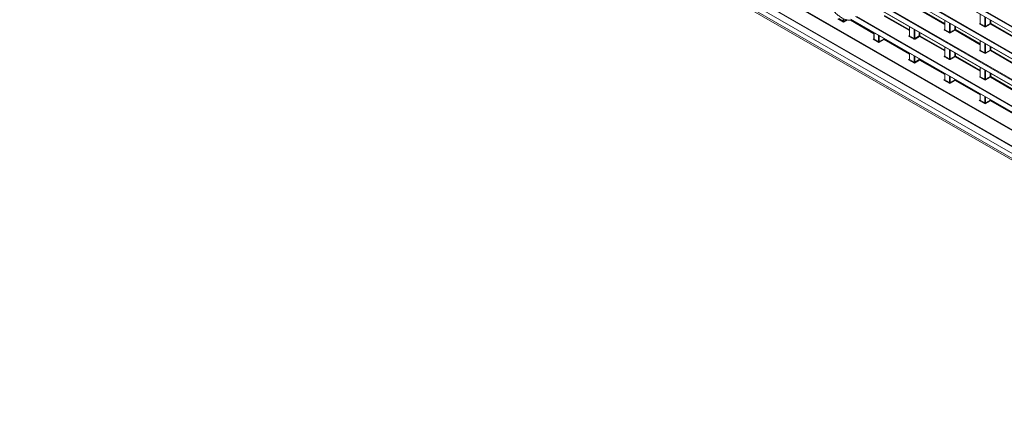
# Model space of a CAD drawing. Header units: millimetres. Extents: x 0 to 1118, y 0 to 864.
# Tile 3 of 256: x 92 to 192, y 66 to 107. Entities that reach past the tile are written whole.
import ezdxf

# ---------------------------------------------------------------- set-up
doc = ezdxf.new("R2010")
doc.units = ezdxf.units.MM

msp = doc.modelspace()

# ---------------------------------------------------------------- linework, layer by layer
at = {"color": 9, "linetype": 'Continuous', "lineweight": 0}
for p, q in [((239.6574, 79.0251), (91.5943, 164.5001)), ((91.6291, 164.5609), (239.6921, 79.0859)), ((91.5943, 163.9679), (239.6574, 78.4929)), ((239.6574, 76.301), (91.5943, 161.776)), ((91.6291, 161.8369), (239.6921, 76.3619)), ((91.5943, 161.2438), (239.6574, 75.7688)), ((92.8909, 151.5452), (238.3609, 67.5672)), ((235.9912, 70.5503), (95.2605, 151.7924)), ((95.2952, 151.8533), (236.026, 70.6112)), ((93.3507, 150.5262), (237.7242, 67.1812)), ((93.3507, 150.0319), (237.7242, 66.6869)), ((93.4543, 149.803), (237.8278, 66.4579)), ((234.3757, 76.626), (176.7695, 109.8814)), ((176.816, 109.9354), (234.4104, 76.6869)), ((177.1321, 109.1399), (234.3757, 76.0938)), ((234.3514, 73.9159), (177.1321, 106.9479)), ((177.2721, 106.9481), (234.3862, 73.9768)), ((182.6607, 105.5208), (180.0866, 107.0068)), ((180.1214, 107.0677), (182.6607, 105.6017)), ((186.2846, 106.1528), (183.7105, 107.6388)), ((183.7453, 107.6997), (186.2846, 106.2338)), ((189.9232, 107.1869), (189.9232, 106.2343)), ((190.3841, 105.9683), (190.3841, 106.9209)), ((190.4541, 106.8804), (190.4541, 105.9693)), ((175.9231, 106.3683), (175.3233, 106.7146)), ((175.4275, 106.7354), (175.8884, 106.4693)), ((175.8884, 106.4707), (175.8884, 106.7542)), ((176.329, 106.6026), (175.9231, 106.3683)), ((175.9585, 106.7198), (175.9585, 106.4704)), ((175.9585, 106.4704), (176.2334, 106.6291)), ((179.0368, 105.1938), (176.6269, 106.585)), ((176.6808, 106.6763), (234.5615, 73.2625)), ((176.7414, 106.5999), (179.0368, 105.2748)), ((182.6754, 105.9229), (182.6754, 104.9703)), ((186.2993, 106.5549), (186.2993, 105.6023)), ((186.7601, 105.3363), (186.7601, 106.2889)), ((186.8302, 106.2484), (186.8302, 105.3373)), ((187.2991, 105.608), (187.2991, 105.9777)), ((187.3692, 105.9372), (187.3692, 105.6076)), ((189.8873, 106.2558), (189.9086, 106.269)), ((190.3493, 105.9074), (189.8885, 106.1735)), ((189.9232, 106.2343), (190.3841, 105.9683)), ((190.4541, 105.9693), (190.923, 106.24)), ((190.9584, 106.1788), (190.4895, 105.9081)), ((190.923, 106.24), (190.923, 106.6097)), ((193.5325, 104.6928), (190.9584, 106.1788)), ((190.9931, 106.5693), (190.9931, 106.2397)), ((190.9931, 106.2397), (193.5325, 104.7737)), ((179.0514, 105.2908), (179.0514, 104.6447)), ((179.5123, 104.3787), (179.5123, 105.0248)), ((179.5824, 104.9843), (179.5824, 104.3783)), ((182.6394, 104.9917), (182.6607, 105.0049)), ((183.1015, 104.6434), (182.6406, 104.9094)), ((182.6754, 104.9703), (183.1362, 104.7042)), ((183.1362, 104.7042), (183.1362, 105.6568)), ((183.2063, 105.6164), (183.2063, 104.7053)), ((183.2063, 104.7053), (183.6752, 104.976)), ((183.7105, 104.9147), (183.2417, 104.6441)), ((183.6752, 104.976), (183.6752, 105.3457)), ((186.2846, 103.4288), (183.7105, 104.9147)), ((183.7453, 105.3052), (183.7453, 104.9756)), ((183.7453, 104.9756), (186.2846, 103.5097)), ((186.2633, 105.6238), (186.2846, 105.6369)), ((186.7254, 105.2754), (186.2646, 105.5414)), ((186.2993, 105.6023), (186.7601, 105.3363)), ((186.8302, 105.3373), (187.2991, 105.608)), ((187.3345, 105.5468), (186.8656, 105.2761)), ((189.9086, 104.0608), (187.3345, 105.5468)), ((187.3692, 105.6076), (189.9086, 104.1417)), ((178.9472, 104.6226), (179.0368, 104.6779)), ((179.547, 104.2763), (178.9472, 104.6226)), ((179.0514, 104.6433), (179.5123, 104.3773)), ((180.0866, 104.5878), (179.547, 104.2763)), ((179.5824, 104.3783), (180.0513, 104.649)), ((180.0513, 104.649), (180.0513, 104.7137)), ((182.6607, 103.1018), (180.0866, 104.5878)), ((180.1214, 104.6732), (180.1214, 104.6487)), ((180.1214, 104.6487), (182.6607, 103.1827)), ((186.2993, 103.8308), (186.2993, 102.8782)), ((189.9232, 104.4629), (189.9232, 103.5103)), ((190.3841, 103.2442), (190.3841, 104.1968)), ((190.4541, 104.1564), (190.4541, 103.2453)), ((190.923, 103.516), (190.923, 103.8857)), ((190.9931, 103.8452), (190.9931, 103.5156)), ((182.6754, 103.1988), (182.6754, 102.5527)), ((183.1362, 102.2866), (183.1362, 102.9328)), ((183.2063, 102.8923), (183.2063, 102.2863)), ((186.2633, 102.8997), (186.2846, 102.9129)), ((186.7254, 102.5513), (186.2646, 102.8174)), ((186.2993, 102.8782), (186.7601, 102.6122)), ((186.7601, 102.6122), (186.7601, 103.5648)), ((186.8302, 103.5243), (186.8302, 102.6132)), ((186.8302, 102.6132), (187.2991, 102.8839)), ((187.3345, 102.8227), (186.8656, 102.552)), ((187.2991, 102.8839), (187.2991, 103.2536)), ((189.9086, 101.3367), (187.3345, 102.8227)), ((187.3692, 103.2132), (187.3692, 102.8836)), ((187.3692, 102.8836), (189.9086, 101.4176)), ((189.8873, 103.5317), (189.9086, 103.5449)), ((190.3493, 103.1833), (189.8885, 103.4494)), ((189.9232, 103.5103), (190.3841, 103.2442)), ((190.4541, 103.2453), (190.923, 103.516)), ((190.9584, 103.4547), (190.4895, 103.184)), ((193.5325, 101.9687), (190.9584, 103.4547)), ((190.9931, 103.5156), (193.5325, 102.0497)), ((182.5711, 102.5305), (182.6607, 102.5859)), ((183.171, 102.1842), (182.5711, 102.5305)), ((182.6754, 102.5513), (183.1362, 102.2852)), ((183.7105, 102.4957), (183.171, 102.1842)), ((183.2063, 102.2863), (183.6752, 102.557)), ((183.6752, 102.557), (183.6752, 102.6216)), ((186.2846, 101.0098), (183.7105, 102.4957)), ((183.7453, 102.5812), (183.7453, 102.5566)), ((183.7453, 102.5566), (186.2846, 101.0907)), ((186.2993, 101.1068), (186.2993, 100.4606)), ((186.7601, 100.1946), (186.7601, 100.8407)), ((186.8302, 100.8003), (186.8302, 100.1942)), ((189.8873, 100.8076), (189.9086, 100.8208)), ((189.9232, 101.7388), (189.9232, 100.7862)), ((189.9232, 100.7862), (190.3841, 100.5201)), ((190.3841, 100.5201), (190.3841, 101.4727)), ((190.4541, 101.4323), (190.4541, 100.5212)), ((190.4541, 100.5212), (190.923, 100.7919)), ((190.923, 100.7919), (190.923, 101.1616)), ((190.9931, 101.1211), (190.9931, 100.7915)), ((190.9931, 100.7915), (193.5325, 99.3256)), ((186.1951, 100.4385), (186.2846, 100.4939)), ((186.7949, 100.0922), (186.1951, 100.4385)), ((186.2993, 100.4592), (186.7601, 100.1932)), ((187.3345, 100.4037), (186.7949, 100.0922)), ((186.8302, 100.1942), (187.2991, 100.4649)), ((187.2991, 100.4649), (187.2991, 100.5296)), ((189.9086, 98.9177), (187.3345, 100.4037)), ((187.3692, 100.4891), (187.3692, 100.4646)), ((187.3692, 100.4646), (189.9086, 98.9986)), ((190.3493, 100.4593), (189.8885, 100.7253)), ((190.9584, 100.7307), (190.4895, 100.46)), ((193.5325, 99.2447), (190.9584, 100.7307)), ((189.9232, 99.0147), (189.9232, 98.3686)), ((189.819, 98.3464), (189.9086, 98.4018)), ((190.4188, 98.0002), (189.819, 98.3464)), ((189.9232, 98.3672), (190.3841, 98.1011)), ((190.3841, 98.1025), (190.3841, 98.7487)), ((190.9584, 98.3117), (190.4188, 98.0002)), ((190.4541, 98.7082), (190.4541, 98.1022)), ((190.4541, 98.1022), (190.923, 98.3729)), ((190.923, 98.3729), (190.923, 98.4375)), ((193.5325, 96.8257), (190.9584, 98.3117)), ((190.9931, 98.3971), (190.9931, 98.3725)), ((190.9931, 98.3725), (193.5325, 96.9066))]:
    msp.add_line(p, q, dxfattribs=at)
at = {"color": 7, "linetype": 'Continuous', "lineweight": 15}
for p, q in [((91.6047, 163.945), (239.6678, 78.47)), ((91.6047, 161.2209), (239.6678, 75.7459)), ((92.9167, 151.488), (238.3868, 67.5099)), ((93.7775, 149.6163), (238.151, 66.2713)), ((177.2073, 109.0795), (234.386, 76.071)), ((189.9086, 107.1954), (189.9086, 106.2552)), ((176.7278, 106.6323), (234.5719, 73.2396)), ((182.6607, 105.9313), (182.6607, 104.9911)), ((186.2846, 106.5634), (186.2846, 105.6231)), ((189.9085, 106.2554), (189.9071, 106.2491)), ((179.0368, 105.2993), (179.0368, 104.6651)), ((182.6606, 104.9914), (182.6593, 104.985)), ((186.2845, 105.6234), (186.2832, 105.617)), ((186.2846, 103.8393), (186.2846, 102.8991)), ((189.9086, 104.4713), (189.9086, 103.5311)), ((182.6607, 103.2073), (182.6607, 102.5731)), ((186.2845, 102.8993), (186.2832, 102.893)), ((189.9085, 103.5313), (189.9071, 103.525)), ((186.2846, 101.1152), (186.2846, 100.481)), ((189.9084, 100.8073), (189.9071, 100.8009)), ((189.9086, 101.7472), (189.9086, 100.807)), ((189.9086, 99.0232), (189.9086, 98.389))]:
    msp.add_line(p, q, dxfattribs=at)
at = {"color": 7, "linetype": 'Continuous', "lineweight": 15, "flags": 128}
for points in [[(179.0368, 104.6645), (179.0368, 104.664), (179.0368, 104.6632)], [(182.6607, 102.5724), (182.6607, 102.5719), (182.6607, 102.5712)], [(186.2846, 100.4804), (186.2846, 100.4799), (186.2847, 100.4791)], [(189.9086, 98.3883), (189.9086, 98.3878), (189.9086, 98.3871)]]:
    msp.add_lwpolyline(points, dxfattribs=at)
at = {"color": 9, "linetype": 'Continuous', "lineweight": 0}
for centre, radius, start, end in [((175.9238, 106.5392), 0.077, 242.656484, 296.766219), ((175.9231, 106.5394), 0.0782, 243.669944, 296.892515), ((189.9026, 106.2791), 0.0279, 236.527801, 281.563353), ((189.8463, 106.2379), 0.077, 303.229706, 357.347685), ((190.3071, 105.9719), 0.077, 303.229706, 357.347685), ((190.5333, 105.9742), 0.0793, 183.522233, 236.477767), ((190.9577, 106.1712), 0.077, 62.656484, 116.766219), ((191.0022, 106.2449), 0.0793, 183.522233, 236.477767), ((190.9162, 106.2432), 0.077, 303.229706, 357.347685), ((182.6548, 105.015), 0.0279, 236.513294, 281.706249), ((182.5984, 104.9738), 0.077, 303.229706, 357.347685), ((183.7099, 104.9072), 0.077, 62.656484, 116.766219), ((183.7543, 104.9808), 0.0793, 183.522233, 236.477767), ((183.6683, 104.9792), 0.077, 303.229706, 357.347685), ((186.2787, 105.647), 0.0279, 236.513294, 281.706249), ((186.2223, 105.6059), 0.077, 303.229706, 357.347685), ((186.6832, 105.3398), 0.077, 303.229706, 357.347685), ((186.9094, 105.3422), 0.0793, 183.522233, 236.477767), ((187.3338, 105.5392), 0.077, 62.656484, 116.766219), ((187.3783, 105.6129), 0.0793, 183.522233, 236.477767), ((187.2923, 105.6112), 0.077, 303.229706, 357.347685), ((179.0614, 104.6673), 0.0247, 185.07867, 246.241471), ((179.0629, 104.667), 0.0263, 188.291356, 244.250631), ((179.5477, 104.4471), 0.077, 242.656484, 296.766219), ((179.547, 104.4474), 0.0782, 243.669944, 296.892515), ((180.086, 104.5802), 0.077, 62.656484, 116.766219), ((180.1304, 104.6539), 0.0793, 183.522233, 236.477767), ((180.0444, 104.6522), 0.077, 303.229706, 357.347685), ((183.0593, 104.7078), 0.077, 303.229706, 357.347685), ((183.2854, 104.7102), 0.0793, 183.522233, 236.477767), ((186.2787, 102.923), 0.0279, 236.527801, 281.563353), ((186.2223, 102.8818), 0.077, 303.229706, 357.347685), ((187.3338, 102.8151), 0.077, 62.656484, 116.766219), ((187.3783, 102.8888), 0.0793, 183.522233, 236.477767), ((187.2923, 102.8871), 0.077, 303.229706, 357.347685), ((189.9026, 103.555), 0.0279, 236.513294, 281.706249), ((189.8463, 103.5138), 0.077, 303.229706, 357.347685), ((190.3071, 103.2478), 0.077, 303.229706, 357.347685), ((190.5333, 103.2501), 0.0793, 183.522233, 236.477767), ((190.9577, 103.4472), 0.077, 62.656484, 116.766219), ((191.0022, 103.5208), 0.0793, 183.522233, 236.477767), ((190.9162, 103.5192), 0.077, 303.229706, 357.347685), ((182.6853, 102.5753), 0.0247, 185.07867, 246.241471), ((182.6868, 102.575), 0.0263, 188.291356, 244.250631), ((183.1716, 102.3551), 0.077, 242.656484, 296.766219), ((183.1709, 102.3553), 0.0782, 243.669944, 296.892515), ((183.7099, 102.4882), 0.077, 62.656484, 116.766219), ((183.7543, 102.5618), 0.0793, 183.522233, 236.477767), ((183.6683, 102.5602), 0.077, 303.229706, 357.347685), ((186.6832, 102.6158), 0.077, 303.229706, 357.347685), ((186.9094, 102.6181), 0.0793, 183.522233, 236.477767), ((189.9026, 100.8309), 0.0279, 236.527801, 281.563353), ((189.8463, 100.7898), 0.077, 303.229706, 357.347685), ((190.9577, 100.7231), 0.077, 62.656484, 116.766219), ((191.0022, 100.7968), 0.0793, 183.522233, 236.477767), ((190.9162, 100.7951), 0.077, 303.229706, 357.347685), ((186.3092, 100.4832), 0.0247, 185.07867, 246.241471), ((186.3107, 100.4829), 0.0263, 188.291356, 244.250631), ((186.7955, 100.263), 0.077, 242.656484, 296.766219), ((186.7948, 100.2633), 0.0782, 243.669944, 296.892515), ((187.3338, 100.3961), 0.077, 62.656484, 116.766219), ((187.3783, 100.4698), 0.0793, 183.522233, 236.477767), ((187.2923, 100.4681), 0.077, 303.229706, 357.347685), ((190.3071, 100.5237), 0.077, 303.229706, 357.347685), ((190.5333, 100.5261), 0.0793, 183.522233, 236.477767), ((189.9332, 98.3912), 0.0247, 185.07867, 246.241471), ((189.9346, 98.3909), 0.0263, 188.291356, 244.250631), ((190.4194, 98.171), 0.077, 242.656484, 296.766219), ((190.4188, 98.1712), 0.0782, 243.669944, 296.892515), ((190.9577, 98.3041), 0.077, 62.656484, 116.766219), ((191.0022, 98.3778), 0.0793, 183.522233, 236.477767), ((190.9162, 98.3761), 0.077, 303.229706, 357.347685)]:
    msp.add_arc(centre, radius, start, end, dxfattribs=at)
for centre, major_axis, ratio, start_param, end_param in [((175.9591, 106.4299), (-0.05, 0.0866), 0.57755743, 0.78563177, 0.80278048), ((175.9225, 106.4088), (-0.0303, 0.0731), 0.21447251, 0.512654, 2.06599704), ((175.9225, 106.4088), (0.0316, 0.0733), 0.23422793, 4.23159147, 5.7849345), ((175.9944, 106.4503), (-0.025, 0.0433), 0.59805785, 0.7856334, 0.80278211), ((189.9592, 106.2157), (0.1, 0.0015), 0.58727488, 2.36461261, 3.91795565), ((189.9586, 106.2562), (0.05, 0.0016), 0.59706708, 3.12288657, 3.90828473), ((190.42, 105.9497), (0.1, 0.0015), 0.58727488, 3.91795565, 5.47129868), ((190.4194, 105.9901), (0.05, 0.0016), 0.59706708, 3.90828473, 5.46162777), ((182.7113, 104.9516), (0.1, 0.0015), 0.58727488, 2.36461261, 3.91795565), ((182.7107, 104.9921), (0.05, 0.0016), 0.59706708, 3.12288657, 3.90828473), ((186.3353, 105.5837), (0.1, 0.0015), 0.58727488, 2.36461261, 3.91795565), ((186.3346, 105.6241), (0.05, 0.0016), 0.59706708, 3.12288657, 3.90828473), ((186.7961, 105.3176), (0.1, 0.0015), 0.58727488, 3.91795565, 5.47129868), ((186.7955, 105.3581), (0.05, 0.0016), 0.59706708, 3.90828473, 5.46162777), ((178.9466, 104.663), (0.1038, 0.0255), 0.37035473, 4.62752103, 5.46256019), ((178.9466, 104.663), (0.1045, -0.0224), 0.37035987, 4.79734586, 6.35068889), ((178.9807, 104.6856), (-0.05, 0.0866), 0.57720571, 3.90977103, 3.92691974), ((179.583, 104.3379), (-0.05, 0.0866), 0.57755743, 0.78563177, 0.80278048), ((179.5464, 104.3168), (-0.0303, 0.0731), 0.21447251, 0.512654, 2.06599704), ((179.5464, 104.3168), (0.0316, 0.0733), 0.23422793, 4.23159147, 5.7849345), ((179.6184, 104.3583), (-0.025, 0.0433), 0.59805785, 0.7856334, 0.80278211), ((183.1722, 104.6856), (0.1, 0.0015), 0.58727488, 3.91795565, 5.47129868), ((183.1716, 104.7261), (0.05, 0.0016), 0.59706708, 3.90828473, 5.46162777), ((186.3353, 102.8596), (0.1, 0.0015), 0.58727488, 2.36461261, 3.91795565), ((186.3346, 102.9001), (0.05, 0.0016), 0.59706708, 3.12288657, 3.90828473), ((189.9592, 103.4916), (0.1, 0.0015), 0.58727488, 2.36461261, 3.91795565), ((189.9586, 103.5321), (0.05, 0.0016), 0.59706708, 3.12288657, 3.90828473), ((190.42, 103.2256), (0.1, 0.0015), 0.58727488, 3.91795565, 5.47129868), ((190.4194, 103.2661), (0.05, 0.0016), 0.59706708, 3.90828473, 5.46162777), ((182.5705, 102.571), (0.1038, 0.0255), 0.37035473, 4.62752103, 5.46256019), ((182.5705, 102.571), (0.1045, -0.0224), 0.37035987, 4.79734586, 6.35068889), ((182.6046, 102.5935), (-0.05, 0.0866), 0.57720571, 3.90977103, 3.92691974), ((183.2069, 102.2458), (-0.05, 0.0866), 0.57755743, 0.78563177, 0.80278048), ((183.1703, 102.2247), (-0.0303, 0.0731), 0.21447251, 0.512654, 2.06599704), ((183.1703, 102.2247), (0.0316, 0.0733), 0.23422793, 4.23159147, 5.7849345), ((183.2423, 102.2662), (-0.025, 0.0433), 0.59805785, 0.7856334, 0.80278211), ((186.7961, 102.5936), (0.1, 0.0015), 0.58727488, 3.91795565, 5.47129868), ((186.7955, 102.634), (0.05, 0.0016), 0.59706708, 3.90828473, 5.46162777), ((189.9592, 100.7676), (0.1, 0.0015), 0.58727488, 2.36461261, 3.91795565), ((189.9586, 100.808), (0.05, 0.0016), 0.59706708, 3.12288657, 3.90828473), ((186.1944, 100.4789), (0.1038, 0.0255), 0.37035473, 4.62752103, 5.46256019), ((186.1944, 100.4789), (0.1045, -0.0224), 0.37035987, 4.79734586, 6.35068889), ((186.2286, 100.5015), (-0.05, 0.0866), 0.57720571, 3.90977103, 3.92691974), ((186.8309, 100.1538), (-0.05, 0.0866), 0.57755743, 0.78563177, 0.80278048), ((186.7943, 100.1327), (-0.0303, 0.0731), 0.21447251, 0.512654, 2.06599704), ((186.7943, 100.1327), (0.0316, 0.0733), 0.23422793, 4.23159147, 5.7849345), ((186.8662, 100.1742), (-0.025, 0.0433), 0.59805785, 0.7856334, 0.80278211), ((190.42, 100.5015), (0.1, 0.0015), 0.58727488, 3.91795565, 5.47129868), ((190.4194, 100.542), (0.05, 0.0016), 0.59706708, 3.90828473, 5.46162777), ((189.8184, 98.3869), (0.1038, 0.0255), 0.37035473, 4.62752103, 5.46256019), ((189.8184, 98.3869), (0.1045, -0.0224), 0.37035987, 4.79734586, 6.35068889), ((189.8525, 98.4094), (-0.05, 0.0866), 0.57720571, 3.90977103, 3.92691974), ((190.4548, 98.0617), (-0.05, 0.0866), 0.57755743, 0.78563177, 0.80278048), ((190.4182, 98.0406), (-0.0303, 0.0731), 0.21447251, 0.512654, 2.06599704), ((190.4182, 98.0406), (0.0316, 0.0733), 0.23422793, 4.23159147, 5.7849345), ((190.4901, 98.0822), (-0.025, 0.0433), 0.59805785, 0.7856334, 0.80278211)]:
    msp.add_ellipse(centre, major_axis=major_axis, ratio=ratio, start_param=start_param, end_param=end_param, dxfattribs=at)
at = {"color": 7, "linetype": 'Continuous', "lineweight": 15}
for points, knots in [([(174.7134, 107.7828), (174.7381, 107.7485), (174.8493, 107.5938), (175.0695, 107.3443), (175.3772, 107.0607), (175.6997, 106.8365), (176.0272, 106.6714), (176.2402, 106.6223), (176.3464, 106.5978)], [0, 0, 0, 0, 0.053750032, 0.242261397, 0.431259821, 0.62075834, 0.810849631, 1, 1, 1, 1]), ([(176.3464, 106.5978), (176.3472, 106.5976), (176.4548, 106.5677), (176.6006, 106.5699), (176.7346, 106.5978), (176.7735, 106.6059)], [0, 0, 0, 0, 0.00479797, 0.71109365, 1, 1, 1, 1]), ([(179.0367, 104.6643), (179.0367, 104.6644), (179.0368, 104.6647), (179.034, 104.6602), (179.0291, 104.6553), (179.0245, 104.6527), (179.0231, 104.6519)], [0, 0, 0, 0, 0.21797767, 0.52114368, 0.85597645, 1, 1, 1, 1]), ([(182.6606, 102.5723), (182.6606, 102.5724), (182.6608, 102.5727), (182.658, 102.5682), (182.653, 102.5633), (182.6484, 102.5607), (182.647, 102.5599)], [0, 0, 0, 0, 0.21797767, 0.52114368, 0.85597645, 1, 1, 1, 1]), ([(186.2845, 100.4802), (186.2846, 100.4803), (186.2847, 100.4806), (186.2819, 100.4761), (186.2769, 100.4712), (186.2723, 100.4686), (186.2709, 100.4678)], [0, 0, 0, 0, 0.21797767, 0.52114368, 0.85597645, 1, 1, 1, 1]), ([(189.9084, 98.3882), (189.9085, 98.3883), (189.9086, 98.3886), (189.9058, 98.3841), (189.9008, 98.3792), (189.8962, 98.3766), (189.8948, 98.3758)], [0, 0, 0, 0, 0.21797767, 0.52114368, 0.85597645, 1, 1, 1, 1])]:
    msp.add_open_spline(points, degree=3, knots=knots, dxfattribs=at)

doc.saveas('drawing.dxf')
